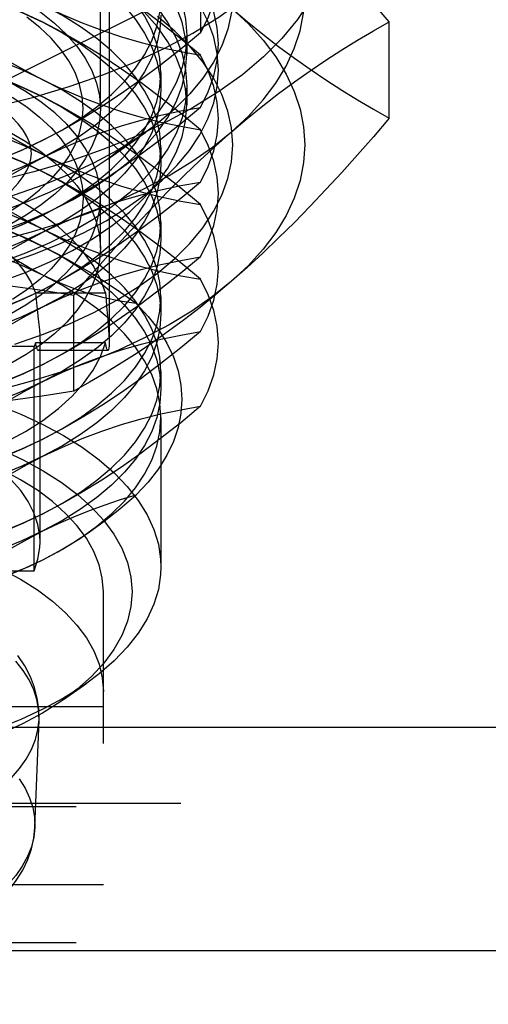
# Model space of a CAD drawing. Header units: inches. Extents: x 0 to 82.5, y 0 to 53.4.
# Tile 31 of 128: x 25.038 to 25.359, y 25.954 to 26.628. Entities that reach past the tile are written whole.
import ezdxf

# ---------------------------------------------------------------- set-up
doc = ezdxf.new("R2010")
doc.units = ezdxf.units.IN
doc.header["$LTSCALE"] = 4.538835
doc.header["$MEASUREMENT"] = 0
doc.linetypes.add('HIDDEN', pattern=[0.2, 0.1, -0.1])
doc.layers.add('DOOR_ASSEMBLY', color=7, linetype='CONTINUOUS')

msp = doc.modelspace()

# ---------------------------------------------------------------- linework, layer by layer
at = {"layer": 'DOOR_ASSEMBLY', "color": 8, "linetype": 'HIDDEN'}
for p, q in [((25.09935, 26.78917), (25.09935, 26.40753)), ((25.09345, 26.56755), (25.09345, 26.68347)), ((24.94625, 26.54577), (25.16189, 26.65359)), ((25.16189, 26.65359), (25.16189, 26.61949)), ((25.29107, 26.5611), (25.29107, 26.62691)), ((25.1525, 26.61787), (25.1525, 26.60483)), ((25.13478, 26.59219), (25.13478, 26.58042)), ((25.05407, 26.57557), (25.04069, 26.58192)), ((25.1525, 26.58318), (25.1525, 26.57014)), ((25.09868, 26.5332), (25.12439, 26.55139)), ((25.13478, 26.54105), (25.13478, 26.52927)), ((25.09345, 26.47208), (25.09345, 26.50618)), ((25.13478, 26.4899), (25.13478, 26.47813)), ((25.04907, 26.4414), (25.09692, 26.4414)), ((25.07513, 26.3741), (25.07513, 26.43991)), ((25.13478, 26.43876), (25.13478, 26.42699)), ((25.09692, 26.4073), (25.04907, 26.4073)), ((25.05211, 26.27092), (25.05211, 26.40753)), ((25.04805, 26.40466), (25.01167, 26.40466)), ((25.04805, 26.25123), (25.04805, 26.40466)), ((25.09853, 26.40203), (25.05108, 26.40203)), ((25.13478, 26.38762), (25.13478, 26.37584)), ((25.13478, 26.35616), (25.13478, 26.25387)), ((25.08421, 26.2766), (25.08783, 26.27916)), ((25.01167, 26.25123), (25.04805, 26.25123)), ((25.09541, 25.22505), (25.09541, 26.23682)), ((25.06814, 26.16295), (25.08421, 26.17432)), ((25.09541, 26.15808), (24.62297, 26.15808)), ((25.04856, 26.07545), (25.05139, 26.14917)), ((21.97119, 26.09215), (37.68719, 26.09215)), ((24.62297, 26.08989), (25.09541, 26.08989)), ((25.09541, 26.03611), (24.62297, 26.03611)), ((24.62297, 25.99674), (25.09541, 25.99674))]:
    msp.add_line(p, q, dxfattribs=at)
at = {"layer": 'DOOR_ASSEMBLY', "color": 3, "linetype": 'Continuous'}
for p, q in [((21.97119, 26.14411), (37.68719, 26.14411)), ((21.92419, 25.99112), (37.73419, 25.99112))]:
    msp.add_line(p, q, dxfattribs=at)
at = {"layer": 'DOOR_ASSEMBLY', "color": 8, "linetype": 'HIDDEN'}
for points in [[(24.85919, 26.76453), (24.88111, 26.76412), (24.90291, 26.76289), (24.92446, 26.76085), (24.94565, 26.75801), (24.96635, 26.75439), (24.98646, 26.75001), (25.00585, 26.74488), (25.02442, 26.73905), (25.04207, 26.73253), (25.05869, 26.72538), (25.0742, 26.71762), (25.08851, 26.70931), (25.10154, 26.70049), (25.11321, 26.6912), (25.12345, 26.68151), (25.13223, 26.67145), (25.13947, 26.6611), (25.14515, 26.65051), (25.14923, 26.63973), (25.15168, 26.62883), (25.1525, 26.61787)], [(25.1525, 26.60483), (25.15168, 26.61579), (25.14923, 26.62669), (25.14515, 26.63747), (25.13947, 26.64806), (25.13223, 26.65841), (25.12345, 26.66847), (25.11321, 26.67816), (25.10154, 26.68745), (25.08851, 26.69627), (25.0742, 26.70458), (25.05869, 26.71234), (25.04207, 26.71949), (25.02442, 26.72601), (25.00585, 26.73184), (24.98646, 26.73697), (24.96635, 26.74135), (24.94565, 26.74497), (24.92446, 26.74781), (24.90291, 26.74985), (24.88111, 26.75108), (24.85919, 26.75149)], [(25.29107, 26.62691), (25.2802, 26.63963), (25.26935, 26.65202), (25.25854, 26.66409), (25.24774, 26.67583), (25.23695, 26.68723), (25.22615, 26.69829), (25.21535, 26.70898), (25.20457, 26.71929), (25.19382, 26.72918), (25.1831, 26.73866)], [(25.1831, 26.55165), (25.19466, 26.56246), (25.20474, 26.57359), (25.21336, 26.58504), (25.22047, 26.59675), (25.22602, 26.60867), (25.23001, 26.62074), (25.23241, 26.63292), (25.23321, 26.64515), (25.23241, 26.65738), (25.23001, 26.66956), (25.22602, 26.68164), (25.22047, 26.69355), (25.21336, 26.70526), (25.20474, 26.71672), (25.19466, 26.72784), (25.1831, 26.73866)], [(24.85919, 26.72983), (24.88111, 26.72942), (24.90291, 26.7282), (24.92446, 26.72616), (24.94565, 26.72332), (24.96635, 26.7197), (24.98646, 26.71531), (25.00585, 26.71019), (25.02442, 26.70435), (25.04207, 26.69784), (25.05869, 26.69069), (25.0742, 26.68293), (25.08851, 26.67462), (25.10154, 26.66579), (25.11321, 26.65651), (25.12345, 26.64681), (25.13223, 26.63676), (25.13947, 26.62641), (25.14515, 26.61581), (25.14923, 26.60504), (25.15168, 26.59414), (25.1525, 26.58318)], [(25.13478, 26.59219), (25.13408, 26.60202), (25.13198, 26.6118), (25.12849, 26.62148), (25.12362, 26.63101), (25.11741, 26.64034), (25.10988, 26.64943), (25.10107, 26.65823), (25.09104, 26.66669), (25.07982, 26.67477), (25.06747, 26.68243), (25.05407, 26.68963)], [(24.85919, 26.68468), (24.87676, 26.68434), (24.89414, 26.68337), (24.91137, 26.68173), (24.92831, 26.67946), (24.94485, 26.67656), (24.9609, 26.67306), (24.97635, 26.66898), (24.99114, 26.66433), (25.00524, 26.65912), (25.01854, 26.6534), (25.03093, 26.6472), (25.04237, 26.64056), (25.05276, 26.63351), (25.06208, 26.6261), (25.07025, 26.61837), (25.07724, 26.61035), (25.08302, 26.60209), (25.08756, 26.59365), (25.09081, 26.58505), (25.09278, 26.57635), (25.09344, 26.56755)], [(25.13478, 26.62614), (25.12127, 26.63628), (25.10778, 26.64585), (25.09433, 26.6548), (25.0809, 26.66313), (25.06748, 26.67081), (25.05407, 26.67785)], [(25.05407, 26.67785), (25.06747, 26.67065), (25.07982, 26.66299), (25.09104, 26.65491), (25.10107, 26.64645), (25.10988, 26.63766), (25.11741, 26.62857), (25.12362, 26.61924), (25.12849, 26.60971), (25.13198, 26.60003), (25.13408, 26.59025), (25.13478, 26.58042)], [(24.87885, 26.66672), (24.89841, 26.66567), (24.91777, 26.66392), (24.93684, 26.66149), (24.9555, 26.65838), (24.97368, 26.65462), (24.99127, 26.65021), (25.00819, 26.64519), (25.02435, 26.63958), (25.03967, 26.63341), (25.05407, 26.62671)], [(25.17415, 26.66302), (25.17338, 26.652), (25.17107, 26.64104), (25.16723, 26.63018), (25.16189, 26.61949)], [(24.94625, 26.66093), (24.95983, 26.64971), (24.97338, 26.63902), (24.98692, 26.62886), (25.00043, 26.61928), (25.01388, 26.61033), (25.0273, 26.60202), (25.04069, 26.59436), (25.05407, 26.58734)], [(25.05407, 26.62671), (25.04069, 26.63306), (25.0273, 26.6388), (25.01388, 26.6439), (25.00043, 26.6484), (24.98692, 26.65233), (24.97338, 26.65571), (24.95983, 26.65858), (24.94625, 26.66093)], [(25.1525, 26.57014), (25.15168, 26.5811), (25.14923, 26.592), (25.14515, 26.60277), (25.13947, 26.61337), (25.13223, 26.62372), (25.12345, 26.63377), (25.11321, 26.64347), (25.10154, 26.65275), (25.09868, 26.65481)], [(25.05407, 26.5459), (25.06747, 26.5531), (25.07982, 26.56075), (25.09104, 26.56883), (25.10107, 26.57729), (25.10988, 26.58609), (25.11741, 26.59518), (25.12362, 26.60451), (25.12849, 26.61404), (25.13198, 26.62372), (25.13408, 26.6335), (25.13478, 26.64333)], [(25.16189, 26.56835), (25.16723, 26.57904), (25.17107, 26.5899), (25.17338, 26.60086), (25.17415, 26.61187), (25.17338, 26.62289), (25.17107, 26.63385), (25.16723, 26.64471)], [(25.02947, 26.46153), (25.04794, 26.46794), (25.06545, 26.47499), (25.0819, 26.48265), (25.09723, 26.49088), (25.11133, 26.49963), (25.12416, 26.50887), (25.13563, 26.51854), (25.14569, 26.52859), (25.1543, 26.53897), (25.1614, 26.54964), (25.16696, 26.56053), (25.17095, 26.5716), (25.17335, 26.58277), (25.17415, 26.59401), (25.17335, 26.60524), (25.17095, 26.61642), (25.16696, 26.62748), (25.1614, 26.63838)], [(25.13478, 26.54105), (25.13408, 26.55088), (25.13198, 26.56066), (25.12849, 26.57034), (25.12362, 26.57987), (25.11741, 26.5892), (25.10988, 26.59829), (25.10107, 26.60708), (25.09104, 26.61554), (25.07982, 26.62362), (25.06747, 26.63128), (25.05407, 26.63848)], [(25.05407, 26.63848), (25.06748, 26.63211), (25.0809, 26.62637), (25.09433, 26.62127), (25.10778, 26.61677), (25.12127, 26.61285), (25.13478, 26.60948), (25.14832, 26.60661), (25.16189, 26.60426)], [(25.1831, 26.63637), (25.19382, 26.62728), (25.20457, 26.61855), (25.21535, 26.61018), (25.22616, 26.60217), (25.23695, 26.59453), (25.24775, 26.58723), (25.25854, 26.58027), (25.26935, 26.57361), (25.2802, 26.56722), (25.29107, 26.5611)], [(25.1831, 26.63637), (25.19466, 26.62555), (25.20474, 26.61443), (25.21336, 26.60298), (25.22047, 26.59127), (25.22602, 26.57935), (25.23001, 26.56727), (25.23241, 26.5551), (25.23321, 26.54286), (25.23241, 26.53063), (25.23001, 26.51846), (25.22602, 26.50638), (25.22047, 26.49446), (25.21336, 26.48275), (25.20474, 26.4713), (25.19466, 26.46018), (25.1831, 26.44936)], [(25.03312, 26.49821), (25.04299, 26.50491), (25.05184, 26.51194), (25.0596, 26.51929), (25.06624, 26.5269), (25.07173, 26.53474), (25.07604, 26.54276), (25.07913, 26.55093), (25.08101, 26.55919), (25.08163, 26.56749), (25.08102, 26.5758), (25.07917, 26.58406), (25.07609, 26.59223), (25.0718, 26.60026), (25.06632, 26.6081), (25.05969, 26.61572), (25.05194, 26.62307), (25.04311, 26.63011)], [(25.03477, 26.40623), (25.05381, 26.41285), (25.07188, 26.42012), (25.08885, 26.42802), (25.10465, 26.43651), (25.1192, 26.44553), (25.13241, 26.45505), (25.14423, 26.46501), (25.15461, 26.47536), (25.16348, 26.48606), (25.17081, 26.49706), (25.17655, 26.5083), (25.18068, 26.51971), (25.18316, 26.53124), (25.184, 26.54284), (25.18317, 26.55442), (25.1807, 26.56595), (25.17658, 26.57736), (25.17086, 26.58859), (25.16354, 26.59958), (25.15469, 26.61028), (25.14433, 26.62064), (25.13253, 26.63059)], [(25.13478, 26.63156), (25.13408, 26.62173), (25.13198, 26.61195), (25.12849, 26.60227), (25.12362, 26.59274), (25.11741, 26.5834), (25.10988, 26.57432), (25.10107, 26.56552), (25.09104, 26.55706), (25.07982, 26.54898), (25.06747, 26.54132), (25.05407, 26.53412)], [(25.18317, 26.63359), (25.1807, 26.62206), (25.17658, 26.61066), (25.17086, 26.59943), (25.16354, 26.58843), (25.15469, 26.57773), (25.14433, 26.56738), (25.13253, 26.55742), (25.1244, 26.55139)], [(25.05407, 26.58734), (25.03967, 26.59404), (25.02435, 26.60021), (25.00819, 26.60582), (24.99127, 26.61084), (24.97368, 26.61525), (24.9555, 26.61901), (24.93684, 26.62212), (24.91777, 26.62455), (24.89841, 26.6263), (24.87885, 26.62735), (24.85919, 26.6277), (24.83953, 26.62735), (24.81997, 26.6263), (24.80061, 26.62455), (24.78155, 26.62212), (24.76288, 26.61901), (24.74471, 26.61525), (24.72712, 26.61084), (24.7102, 26.60582), (24.69404, 26.60021), (24.67872, 26.59404), (24.66432, 26.58734)], [(25.0425, 26.5791), (25.0311, 26.58574), (25.01874, 26.59194), (25.00547, 26.59766), (24.99139, 26.60287), (24.9766, 26.60753), (24.96114, 26.61163), (24.94506, 26.61515), (24.92848, 26.61806), (24.91149, 26.62035), (24.89421, 26.62199), (24.8768, 26.62297), (24.85919, 26.6233)], [(25.09433, 26.60366), (25.0809, 26.61198), (25.06748, 26.61966), (25.05407, 26.62671)], [(25.05407, 26.62671), (25.06747, 26.61951), (25.07982, 26.61185), (25.09104, 26.60377), (25.10107, 26.59531), (25.10988, 26.58651), (25.11741, 26.57743), (25.12362, 26.56809), (25.12849, 26.55856), (25.13198, 26.54888), (25.13408, 26.5391), (25.13478, 26.52927)], [(25.16189, 26.60426), (25.14832, 26.61547), (25.13478, 26.62614)], [(25.1831, 26.55165), (25.19382, 26.56074), (25.20457, 26.56946), (25.21535, 26.57784), (25.22616, 26.58585), (25.23695, 26.59349), (25.24775, 26.60079), (25.25854, 26.60775), (25.26935, 26.61441), (25.2802, 26.6208), (25.29107, 26.62691)], [(24.87885, 26.61557), (24.89841, 26.61452), (24.91777, 26.61278), (24.93684, 26.61034), (24.9555, 26.60724), (24.97368, 26.60347), (24.99127, 26.59907), (25.00819, 26.59405), (25.02435, 26.58844), (25.03967, 26.58227), (25.05407, 26.57557)], [(25.16189, 26.61949), (25.14832, 26.60828), (25.13478, 26.59761), (25.12127, 26.58747), (25.10778, 26.5779), (25.09433, 26.56895), (25.0809, 26.56062), (25.06748, 26.55294), (25.05407, 26.5459)], [(25.1525, 26.61787), (25.15168, 26.60692), (25.14923, 26.59602), (25.14515, 26.58524), (25.13947, 26.57465), (25.13223, 26.5643), (25.12345, 26.55424), (25.11321, 26.54455), (25.10154, 26.53526), (25.09868, 26.5332)], [(25.0462, 26.53686), (25.04588, 26.5405), (25.04485, 26.54436), (25.04308, 26.54844), (25.0405, 26.55273), (25.03712, 26.55718), (25.03291, 26.56174), (25.02781, 26.5664), (25.02182, 26.5711), (25.01491, 26.5758), (25.00708, 26.58043), (24.99836, 26.58494), (24.98877, 26.58926), (24.97835, 26.59335), (24.96717, 26.59715), (24.95529, 26.60062), (24.94278, 26.6037), (24.92972, 26.60637), (24.91619, 26.6086), (24.90228, 26.61036), (24.88808, 26.61163), (24.87369, 26.61239), (24.85919, 26.61265)], [(24.94625, 26.60979), (24.95983, 26.59856), (24.97338, 26.58788), (24.98692, 26.57772), (25.00043, 26.56814), (25.01388, 26.55919), (25.0273, 26.55088), (25.04069, 26.54321), (25.05407, 26.5362)], [(25.04069, 26.58192), (25.0273, 26.58765), (25.01388, 26.59276), (25.00043, 26.59726), (24.98692, 26.60119), (24.97338, 26.60456), (24.95983, 26.60744), (24.94625, 26.60979)], [(24.85919, 26.45818), (24.88111, 26.45859), (24.90291, 26.45982), (24.92446, 26.46186), (24.94565, 26.4647), (24.96635, 26.46832), (24.98646, 26.4727), (25.00585, 26.47783), (25.02442, 26.48366), (25.04207, 26.49018), (25.05869, 26.49733), (25.0742, 26.50509), (25.08851, 26.5134), (25.10154, 26.52222), (25.11321, 26.53151), (25.12345, 26.5412), (25.13223, 26.55126), (25.13947, 26.56161), (25.14515, 26.5722), (25.14923, 26.58298), (25.15168, 26.59388), (25.1525, 26.60483)], [(25.16189, 26.55311), (25.14832, 26.56433), (25.13478, 26.575), (25.12127, 26.58514), (25.10778, 26.59471), (25.09433, 26.60366)], [(25.16189, 26.5172), (25.16723, 26.5279), (25.17107, 26.53875), (25.17338, 26.54971), (25.17415, 26.56073), (25.17338, 26.57175), (25.17107, 26.58271), (25.16723, 26.59356), (25.16189, 26.60426)], [(24.85919, 26.58921), (24.87676, 26.58888), (24.89414, 26.5879), (24.91137, 26.58626), (24.92831, 26.58399), (24.94485, 26.5811), (24.9609, 26.57759), (24.97635, 26.57351), (24.99114, 26.56886), (25.00524, 26.56366), (25.01854, 26.55794), (25.03093, 26.55174), (25.04237, 26.54509), (25.05276, 26.53804), (25.06208, 26.53063), (25.07025, 26.5229), (25.07724, 26.51488), (25.08302, 26.50663), (25.08756, 26.49818), (25.09081, 26.48958), (25.09278, 26.48088), (25.09344, 26.47208)], [(25.05407, 26.49475), (25.06747, 26.50195), (25.07982, 26.50961), (25.09104, 26.51769), (25.10107, 26.52615), (25.10988, 26.53495), (25.11741, 26.54403), (25.12362, 26.55337), (25.12849, 26.5629), (25.13198, 26.57258), (25.13408, 26.58236), (25.13478, 26.59219)], [(25.1525, 26.58318), (25.15168, 26.57222), (25.14923, 26.56132), (25.14515, 26.55055), (25.13947, 26.53995), (25.13223, 26.5296), (25.12345, 26.51955), (25.11321, 26.50985), (25.10154, 26.50057), (25.08851, 26.49174), (25.0742, 26.48343), (25.05869, 26.47568), (25.04207, 26.46852), (25.02442, 26.46201), (25.00585, 26.45618), (24.98646, 26.45105), (24.96635, 26.44667), (24.94565, 26.44304), (24.92446, 26.4402), (24.90291, 26.43817), (24.88111, 26.43694), (24.85919, 26.43653)], [(25.13478, 26.4899), (25.13408, 26.49973), (25.13198, 26.50951), (25.12849, 26.51919), (25.12362, 26.52872), (25.11741, 26.53806), (25.10988, 26.54714), (25.10107, 26.55594), (25.09104, 26.5644), (25.07982, 26.57248), (25.06747, 26.58014), (25.05407, 26.58734)], [(25.05407, 26.58734), (25.06748, 26.58097), (25.0809, 26.57523), (25.09433, 26.57013), (25.10778, 26.56563), (25.12127, 26.56171), (25.13478, 26.55834), (25.14832, 26.55547), (25.16189, 26.55311)], [(25.05407, 26.5362), (25.03967, 26.5429), (25.02435, 26.54907), (25.00819, 26.55468), (24.99127, 26.5597), (24.97368, 26.5641), (24.9555, 26.56787), (24.93684, 26.57097), (24.91777, 26.57341), (24.89841, 26.57515), (24.87885, 26.5762), (24.85919, 26.57655), (24.83953, 26.5762), (24.81997, 26.57515), (24.80061, 26.57341), (24.78155, 26.57097), (24.76288, 26.56787), (24.74471, 26.5641), (24.72712, 26.5597), (24.7102, 26.55468), (24.69404, 26.54907), (24.67872, 26.5429), (24.66432, 26.5362)], [(25.03312, 26.57551), (25.04299, 26.56882), (25.05184, 26.56179), (25.0596, 26.55444), (25.06624, 26.54683), (25.07173, 26.53899), (25.07604, 26.53097), (25.07913, 26.5228), (25.08101, 26.51454), (25.08163, 26.50623), (25.08102, 26.49793), (25.07917, 26.48966), (25.07609, 26.4815), (25.0718, 26.47347), (25.06632, 26.46562), (25.05969, 26.45801), (25.05194, 26.45066), (25.04311, 26.44362), (25.03326, 26.43693)], [(25.09344, 26.50618), (25.0928, 26.51487), (25.09085, 26.52357), (25.08761, 26.53217), (25.08308, 26.54062), (25.07732, 26.54888), (25.07033, 26.5569), (25.06217, 26.56464), (25.05288, 26.57206), (25.0425, 26.5791)], [(25.13478, 26.58042), (25.13408, 26.57059), (25.13198, 26.56081), (25.12849, 26.55113), (25.12362, 26.54159), (25.11741, 26.53226), (25.10988, 26.52317), (25.10107, 26.51438), (25.09104, 26.50592), (25.07982, 26.49784), (25.06747, 26.49018), (25.05407, 26.48298)], [(25.16189, 26.50197), (25.14832, 26.51318), (25.13478, 26.52385), (25.12127, 26.534), (25.10778, 26.54356), (25.09433, 26.55251), (25.0809, 26.56084), (25.06748, 26.56852), (25.05407, 26.57557)], [(25.05407, 26.57557), (25.06747, 26.56837), (25.07982, 26.56071), (25.09104, 26.55263), (25.10107, 26.54417), (25.10988, 26.53537), (25.11741, 26.52628), (25.12362, 26.51695), (25.12849, 26.50742), (25.13198, 26.49774), (25.13408, 26.48796), (25.13478, 26.47813)], [(24.85919, 26.42349), (24.88111, 26.4239), (24.90291, 26.42513), (24.92446, 26.42716), (24.94565, 26.43), (24.96635, 26.43363), (24.98646, 26.43801), (25.00585, 26.44314), (25.02442, 26.44897), (25.04207, 26.45548), (25.05869, 26.46264), (25.0742, 26.47039), (25.08851, 26.4787), (25.10154, 26.48753), (25.11321, 26.49681), (25.12345, 26.50651), (25.13223, 26.51656), (25.13947, 26.52691), (25.14515, 26.53751), (25.14923, 26.54828), (25.15168, 26.55918), (25.1525, 26.57014)], [(25.09344, 26.56755), (25.0928, 26.55886), (25.09085, 26.55016), (25.08761, 26.54156), (25.08308, 26.53311), (25.07732, 26.52484), (25.07033, 26.51682), (25.06217, 26.50908), (25.05288, 26.50167), (25.0425, 26.49463), (25.0311, 26.48799), (25.01874, 26.48179), (25.00547, 26.47607), (24.99139, 26.47086), (24.9766, 26.4662), (24.96114, 26.4621), (24.94506, 26.45858), (24.92848, 26.45566), (24.91149, 26.45338), (24.89421, 26.45174), (24.8768, 26.45076), (24.85919, 26.45042)], [(25.16189, 26.56835), (25.14832, 26.55714), (25.13478, 26.54647), (25.12127, 26.53632), (25.10778, 26.52676), (25.09433, 26.51781), (25.0809, 26.50948), (25.06748, 26.5018), (25.05407, 26.49475)], [(25.05407, 26.53412), (25.06748, 26.54049), (25.0809, 26.54624), (25.09433, 26.55134), (25.10778, 26.55583), (25.12127, 26.55975), (25.13478, 26.56313), (25.14832, 26.566), (25.16189, 26.56835)], [(24.87885, 26.56443), (24.89841, 26.56338), (24.91777, 26.56163), (24.93684, 26.5592), (24.9555, 26.55609), (24.97368, 26.55233), (24.99127, 26.54793), (25.00819, 26.54291), (25.02435, 26.5373), (25.03967, 26.53112), (25.05407, 26.52442)], [(25.29107, 26.5611), (25.2802, 26.54839), (25.26935, 26.53599), (25.25854, 26.52392), (25.24774, 26.51219), (25.23695, 26.50078), (25.22615, 26.48973), (25.21535, 26.47904), (25.20457, 26.46873), (25.19382, 26.45884), (25.1831, 26.44936)], [(24.94625, 26.55865), (24.95983, 26.54742), (24.97338, 26.53674), (24.98692, 26.52658), (25.00043, 26.517), (25.01388, 26.50805), (25.0273, 26.49973), (25.04069, 26.49207), (25.05407, 26.48505)], [(24.85919, 26.45814), (24.88371, 26.45855), (24.90801, 26.45974), (24.93216, 26.46174), (24.956, 26.46452), (24.97942, 26.46807), (25.00232, 26.47238), (25.02462, 26.47743), (25.0462, 26.4832), (25.06698, 26.48966), (25.08688, 26.49679), (25.1058, 26.50455), (25.12366, 26.51292), (25.14039, 26.52185), (25.15592, 26.53131), (25.17015, 26.54123), (25.1831, 26.55165)], [(25.1244, 26.55139), (25.11933, 26.54791), (25.10482, 26.53889), (25.08906, 26.53042), (25.07213, 26.52252), (25.0541, 26.51524), (25.03508, 26.50862), (25.01519, 26.50271), (24.99449, 26.49751), (24.97303, 26.49305), (24.95097, 26.48937), (24.92843, 26.48648), (24.90553, 26.48441), (24.88247, 26.48317), (24.85919, 26.48275)], [(25.05407, 26.52442), (25.04069, 26.53078), (25.0273, 26.53651), (25.01388, 26.54161), (25.00043, 26.54612), (24.98692, 26.55004), (24.97338, 26.55342)], [(25.07513, 26.43991), (25.086, 26.45262), (25.09685, 26.46502), (25.10766, 26.47708), (25.11846, 26.48882), (25.12926, 26.50022), (25.14005, 26.51128), (25.15085, 26.52197), (25.16163, 26.53228), (25.17238, 26.54217), (25.1831, 26.55165)], [(25.16189, 26.46606), (25.16723, 26.47676), (25.17107, 26.48761), (25.17338, 26.49857), (25.17415, 26.50959), (25.17338, 26.5206), (25.17107, 26.53157), (25.16723, 26.54242), (25.16189, 26.55311)], [(24.87885, 26.50589), (24.89841, 26.50694), (24.91777, 26.50869), (24.93684, 26.51112), (24.9555, 26.51423), (24.97368, 26.51799), (24.99127, 26.52239), (25.00819, 26.52741), (25.02435, 26.53302), (25.03967, 26.53919), (25.05407, 26.5459)], [(25.05407, 26.5459), (25.04069, 26.53954), (25.0273, 26.53381), (25.01388, 26.52871), (25.00043, 26.5242), (24.98692, 26.52028), (24.97338, 26.5169), (24.95983, 26.51403), (24.94625, 26.51167)], [(25.05407, 26.44361), (25.06747, 26.45081), (25.07982, 26.45847), (25.09104, 26.46655), (25.10107, 26.47501), (25.10988, 26.4838), (25.11741, 26.49289), (25.12362, 26.50222), (25.12849, 26.51176), (25.13198, 26.52144), (25.13408, 26.53122), (25.13478, 26.54105)], [(25.05407, 26.53412), (25.03967, 26.52742), (25.02435, 26.52125), (25.00819, 26.51564), (24.99127, 26.51062), (24.97368, 26.50622), (24.9555, 26.50245), (24.93684, 26.49935), (24.91777, 26.49691), (24.89841, 26.49517), (24.87885, 26.49411), (24.85919, 26.49376), (24.83953, 26.49411), (24.81997, 26.49517), (24.80061, 26.49691), (24.78155, 26.49935), (24.76288, 26.50245), (24.74471, 26.50622), (24.72712, 26.51062), (24.7102, 26.51564), (24.69404, 26.52125), (24.67872, 26.52742), (24.66432, 26.53412)], [(24.85919, 26.46108), (24.87365, 26.46133), (24.888, 26.4621), (24.90217, 26.46336), (24.91606, 26.46511), (24.92958, 26.46733), (24.94263, 26.46999), (24.95515, 26.47307), (24.96704, 26.47653), (24.97824, 26.48033), (24.98868, 26.48443), (24.99829, 26.48876), (25.00705, 26.49328), (25.01489, 26.49792), (25.02183, 26.50264), (25.02783, 26.50734), (25.03293, 26.51201), (25.03714, 26.51658), (25.04052, 26.52102), (25.04308, 26.52531), (25.04486, 26.52938), (25.04588, 26.53323), (25.0462, 26.53686)], [(25.09692, 26.4414), (25.09339, 26.45093), (25.08838, 26.46022), (25.08188, 26.46931), (25.07394, 26.47811), (25.06462, 26.48655), (25.05398, 26.49459), (25.04208, 26.50217), (25.02901, 26.50926), (25.01484, 26.51579), (24.99967, 26.52174), (24.98359, 26.52706), (24.9667, 26.53172), (24.94912, 26.53569), (24.93094, 26.53894)], [(24.94625, 26.46053), (24.95983, 26.47175), (24.97338, 26.48244), (24.98692, 26.4926), (25.00043, 26.50218), (25.01388, 26.51113), (25.0273, 26.51944), (25.04069, 26.52711), (25.05407, 26.53412)], [(25.13478, 26.43876), (25.13408, 26.44859), (25.13198, 26.45837), (25.12849, 26.46805), (25.12362, 26.47758), (25.11741, 26.48691), (25.10988, 26.496), (25.10107, 26.5048), (25.09104, 26.51326), (25.07982, 26.52134), (25.06747, 26.529), (25.05407, 26.5362)], [(25.05407, 26.5362), (25.06748, 26.52983), (25.0809, 26.52408), (25.09433, 26.51898), (25.10778, 26.51449), (25.12127, 26.51057), (25.13478, 26.50719), (25.14832, 26.50432), (25.16189, 26.50197)], [(25.09868, 26.5332), (25.08851, 26.52644), (25.0742, 26.51813), (25.05869, 26.51037), (25.04207, 26.50322), (25.02442, 26.4967), (25.00585, 26.49087), (24.98646, 26.48574), (24.96635, 26.48136), (24.94565, 26.47774), (24.92446, 26.4749), (24.90291, 26.47286), (24.88111, 26.47163), (24.85919, 26.47122)], [(25.13478, 26.52927), (25.13408, 26.51944), (25.13198, 26.50966), (25.12849, 26.49998), (25.12362, 26.49045), (25.11741, 26.48112), (25.10988, 26.47203), (25.10107, 26.46323), (25.09104, 26.45477), (25.07982, 26.4467), (25.06747, 26.43904), (25.05407, 26.43184)], [(25.05407, 26.48505), (25.03967, 26.49175), (25.02435, 26.49793), (25.00819, 26.50354), (24.99127, 26.50856), (24.97368, 26.51296), (24.9555, 26.51672), (24.93684, 26.51983), (24.91777, 26.52226), (24.89841, 26.52401), (24.87885, 26.52506), (24.85919, 26.52541), (24.83953, 26.52506), (24.81997, 26.52401), (24.80061, 26.52226), (24.78155, 26.51983), (24.76288, 26.51672), (24.74471, 26.51296), (24.72712, 26.50856), (24.7102, 26.50354), (24.69404, 26.49793), (24.67872, 26.49175), (24.66432, 26.48505)], [(25.05407, 26.52442), (25.06747, 26.51722), (25.07982, 26.50956), (25.09104, 26.50148), (25.10107, 26.49302), (25.10988, 26.48423), (25.11741, 26.47514), (25.12362, 26.46581), (25.12849, 26.45628), (25.13198, 26.4466), (25.13408, 26.43682), (25.13478, 26.42699)], [(25.16189, 26.45083), (25.14832, 26.46204), (25.13478, 26.47271), (25.12127, 26.48285), (25.10778, 26.49242), (25.09433, 26.50137), (25.0809, 26.5097), (25.06748, 26.51738), (25.05407, 26.52442)], [(24.66432, 26.47328), (24.67872, 26.47998), (24.69404, 26.48615), (24.7102, 26.49176), (24.72712, 26.49678), (24.74471, 26.50119), (24.76288, 26.50495), (24.78155, 26.50806), (24.80061, 26.51049), (24.81997, 26.51224), (24.83953, 26.51329), (24.85919, 26.51364), (24.87885, 26.51329), (24.89841, 26.51224), (24.91777, 26.51049), (24.93684, 26.50806), (24.9555, 26.50495), (24.97368, 26.50119), (24.99127, 26.49678), (25.00819, 26.49176), (25.02435, 26.48615), (25.03967, 26.47998), (25.05407, 26.47328)], [(24.89329, 26.51929), (24.90766, 26.51771), (24.92167, 26.51561), (24.93534, 26.51297), (24.94857, 26.50983), (24.96129, 26.50619), (24.97341, 26.50208), (24.98487, 26.49753), (24.9956, 26.49255), (25.00555, 26.48718), (25.01466, 26.48146), (25.02288, 26.47539), (25.03015, 26.46904), (25.03644, 26.46242), (25.04171, 26.45558), (25.04592, 26.44858), (25.04907, 26.4414)], [(25.16189, 26.5172), (25.14832, 26.50599), (25.13478, 26.49532), (25.12127, 26.48518), (25.10778, 26.47561), (25.09433, 26.46666), (25.0809, 26.45834), (25.06748, 26.45065), (25.05407, 26.44361)], [(25.05407, 26.48298), (25.06748, 26.48935), (25.0809, 26.49509), (25.09433, 26.50019), (25.10778, 26.50469), (25.12127, 26.50861), (25.13478, 26.51198), (25.14832, 26.51485), (25.16189, 26.5172)], [(24.85919, 26.38905), (24.87676, 26.38938), (24.89414, 26.39036), (24.91137, 26.392), (24.92831, 26.39427), (24.94485, 26.39717), (24.9609, 26.40067), (24.97635, 26.40475), (24.99114, 26.4094), (25.00524, 26.4146), (25.01854, 26.42032), (25.03093, 26.42653), (25.04237, 26.43317), (25.05276, 26.44022), (25.06208, 26.44763), (25.07025, 26.45536), (25.07724, 26.46338), (25.08302, 26.47163), (25.08756, 26.48008), (25.09081, 26.48868), (25.09278, 26.49738), (25.09344, 26.50618)], [(25.16189, 26.41492), (25.16723, 26.42561), (25.17107, 26.43647), (25.17338, 26.44743), (25.17415, 26.45844), (25.17338, 26.46946), (25.17107, 26.48042), (25.16723, 26.49128), (25.16189, 26.50197)], [(25.05407, 26.45359), (25.03967, 26.4603), (25.02435, 26.46647), (25.00819, 26.47208), (24.99127, 26.4771), (24.97368, 26.4815), (24.9555, 26.48527), (24.93684, 26.48837), (24.91777, 26.4908), (24.89841, 26.49255), (24.87885, 26.4936), (24.85919, 26.49395), (24.83953, 26.4936), (24.81997, 26.49255), (24.80061, 26.4908), (24.78155, 26.48837), (24.76288, 26.48527), (24.74471, 26.4815), (24.72712, 26.4771), (24.7102, 26.47208), (24.69404, 26.46647), (24.67872, 26.4603), (24.66432, 26.45359)], [(24.87885, 26.45474), (24.89841, 26.4558), (24.91777, 26.45754), (24.93684, 26.45998), (24.9555, 26.46308), (24.97368, 26.46685), (24.99127, 26.47125), (25.00819, 26.47627), (25.02435, 26.48188), (25.03967, 26.48805), (25.05407, 26.49475)], [(25.05407, 26.49475), (25.04069, 26.4884), (25.0273, 26.48266), (25.01388, 26.47756), (25.00043, 26.47306), (24.98692, 26.46913), (24.97338, 26.46575), (24.95983, 26.46288), (24.94625, 26.46053)], [(25.05407, 26.45359), (25.04392, 26.45897), (25.03357, 26.46516), (25.02298, 26.47216), (25.01221, 26.47997), (25.0013, 26.48858), (24.99023, 26.49799)], [(25.05407, 26.47328), (25.04346, 26.47838), (25.03283, 26.48308), (25.02216, 26.48739), (25.0115, 26.49131), (25.00086, 26.49485), (24.99023, 26.49799)], [(25.05407, 26.39247), (25.06747, 26.39967), (25.07982, 26.40733), (25.09104, 26.4154), (25.10107, 26.42386), (25.10988, 26.43266), (25.11741, 26.44175), (25.12362, 26.45108), (25.12849, 26.46061), (25.13198, 26.47029), (25.13408, 26.48007), (25.13478, 26.4899)], [(25.05407, 26.48298), (25.03967, 26.47628), (25.02435, 26.47011), (25.00819, 26.4645), (24.99127, 26.45948), (24.97368, 26.45507), (24.9555, 26.45131), (24.93684, 26.4482), (24.91777, 26.44577), (24.89841, 26.44402), (24.87885, 26.44297), (24.85919, 26.44262), (24.83953, 26.44297), (24.81997, 26.44402), (24.80061, 26.44577), (24.78155, 26.4482), (24.76288, 26.45131), (24.74471, 26.45507), (24.72712, 26.45948), (24.7102, 26.4645), (24.69404, 26.47011), (24.67872, 26.47628), (24.66432, 26.48298)], [(24.94625, 26.40939), (24.95983, 26.42061), (24.97338, 26.43129), (24.98692, 26.44146), (25.00043, 26.45104), (25.01388, 26.45998), (25.0273, 26.4683), (25.04069, 26.47596), (25.05407, 26.48298)], [(25.13478, 26.38762), (25.13408, 26.39745), (25.13198, 26.40723), (25.12849, 26.41691), (25.12362, 26.42644), (25.11741, 26.43577), (25.10988, 26.44486), (25.10107, 26.45365), (25.09104, 26.46211), (25.07982, 26.47019), (25.06747, 26.47785), (25.05407, 26.48505)], [(25.05407, 26.48505), (25.06748, 26.47868), (25.0809, 26.47294), (25.09433, 26.46784), (25.10778, 26.46334), (25.12127, 26.45942), (25.13478, 26.45605), (25.14832, 26.45318), (25.16189, 26.45083)], [(25.13478, 26.47813), (25.13408, 26.4683), (25.13198, 26.45852), (25.12849, 26.44884), (25.12362, 26.43931), (25.11741, 26.42997), (25.10988, 26.42089), (25.10107, 26.41209), (25.09104, 26.40363), (25.07982, 26.39555), (25.06747, 26.38789), (25.05407, 26.38069)], [(25.05407, 26.47328), (25.06747, 26.46608), (25.07982, 26.45842), (25.09104, 26.45034), (25.10107, 26.44188), (25.10988, 26.43309), (25.11741, 26.424), (25.12362, 26.41466), (25.12849, 26.40513), (25.13198, 26.39545), (25.13408, 26.38567), (25.13478, 26.37584)], [(25.1179, 26.43416), (25.10724, 26.44166), (25.09659, 26.44877), (25.08594, 26.45551), (25.07529, 26.46185), (25.06467, 26.46777), (25.05407, 26.47328)], [(25.09344, 26.47208), (25.0928, 26.46339), (25.09085, 26.45469), (25.08761, 26.44609), (25.08308, 26.43764), (25.07732, 26.42938), (25.07033, 26.42136), (25.06217, 26.41362), (25.05288, 26.40621), (25.0425, 26.39916), (25.0311, 26.39252), (25.01874, 26.38632), (25.00547, 26.3806), (24.99139, 26.37539), (24.9766, 26.37073), (24.96114, 26.36663), (24.94506, 26.36311), (24.92848, 26.3602), (24.91149, 26.35792), (24.89421, 26.35627), (24.8768, 26.35529), (24.85919, 26.35496)], [(25.16189, 26.46606), (25.14832, 26.45485), (25.13478, 26.44418), (25.12127, 26.43404), (25.10778, 26.42447), (25.09433, 26.41552), (25.0809, 26.40719), (25.06748, 26.39951), (25.05407, 26.39247)], [(25.05407, 26.43184), (25.06748, 26.43821), (25.0809, 26.44395), (25.09433, 26.44905), (25.10778, 26.45355), (25.12127, 26.45747), (25.13478, 26.46084), (25.14832, 26.46371), (25.16189, 26.46606)], [(24.85919, 26.45814), (24.88064, 26.45795), (24.90215, 26.45737), (24.92374, 26.4564), (24.94535, 26.45506), (24.96697, 26.45335), (24.9886, 26.45129), (25.01023, 26.44889), (25.03186, 26.44619), (25.05349, 26.44319), (25.07513, 26.43991)], [(25.13478, 26.35616), (25.13408, 26.36599), (25.13198, 26.37577), (25.12849, 26.38545), (25.12362, 26.39498), (25.11741, 26.40431), (25.10988, 26.4134), (25.10107, 26.4222), (25.09104, 26.43066), (25.07982, 26.43874), (25.06747, 26.44639), (25.05407, 26.45359)], [(25.1179, 26.43416), (25.1068, 26.43581), (25.09587, 26.43812), (25.0851, 26.44109), (25.07452, 26.44469), (25.06418, 26.44885), (25.05407, 26.45359)], [(25.1831, 26.44936), (25.17015, 26.43895), (25.15592, 26.42902), (25.14039, 26.41956), (25.12366, 26.41063), (25.1058, 26.40227), (25.08688, 26.3945), (25.06698, 26.38737), (25.0462, 26.38091), (25.02462, 26.37514), (25.00232, 26.37009), (24.97942, 26.36578), (24.956, 26.36223), (24.93216, 26.35945), (24.90801, 26.35746), (24.88371, 26.35626), (24.85919, 26.35586)], [(25.1831, 26.44936), (25.17238, 26.44027), (25.16163, 26.43154), (25.15085, 26.42317), (25.14005, 26.41516), (25.12925, 26.40752), (25.11846, 26.40022), (25.10766, 26.39326), (25.09685, 26.3866), (25.086, 26.38021), (25.07513, 26.3741)], [(25.16189, 26.36377), (25.16723, 26.37447), (25.17107, 26.38532), (25.17338, 26.39629), (25.17415, 26.4073), (25.17338, 26.41832), (25.17107, 26.42928), (25.16723, 26.44013), (25.16189, 26.45083)], [(24.87885, 26.4036), (24.89841, 26.40465), (24.91777, 26.4064), (24.93684, 26.40883), (24.9555, 26.41194), (24.97368, 26.4157), (24.99127, 26.42011), (25.00819, 26.42513), (25.02435, 26.43074), (25.03967, 26.43691), (25.05407, 26.44361)], [(25.05407, 26.44361), (25.04069, 26.43725), (25.0273, 26.43152), (25.01388, 26.42642), (25.00043, 26.42192), (24.98692, 26.41799), (24.97338, 26.41461), (24.95983, 26.41174), (24.94625, 26.40939)], [(25.04907, 26.4414), (25.04952, 26.43681), (25.04997, 26.4323)], [(25.09692, 26.4414), (25.09727, 26.43674), (25.09765, 26.43223), (25.09802, 26.42784), (25.09838, 26.42365), (25.09871, 26.41971), (25.09898, 26.41606), (25.09918, 26.41274), (25.09931, 26.40981), (25.09935, 26.40731)], [(25.05407, 26.34132), (25.06747, 26.34852), (25.07982, 26.35618), (25.09104, 26.36426), (25.10107, 26.37272), (25.10988, 26.38152), (25.11741, 26.3906), (25.12362, 26.39994), (25.12849, 26.40947), (25.13198, 26.41915), (25.13408, 26.42893), (25.13478, 26.43876)], [(25.1179, 26.43416), (25.12609, 26.42535), (25.13309, 26.41629), (25.13885, 26.40702), (25.14336, 26.39758), (25.1466, 26.388), (25.14854, 26.37834), (25.14919, 26.36864), (25.14854, 26.35893), (25.1466, 26.34927), (25.14336, 26.3397), (25.13885, 26.33025), (25.13309, 26.32098), (25.12609, 26.31192), (25.1179, 26.30312)], [(25.05407, 26.43184), (25.03967, 26.42513), (25.02435, 26.41896), (25.00819, 26.41335), (24.99127, 26.40833), (24.97368, 26.40393), (24.9555, 26.40017), (24.93684, 26.39706), (24.91777, 26.39463), (24.89841, 26.39288), (24.87885, 26.39183), (24.85919, 26.39148), (24.83953, 26.39183), (24.81997, 26.39288), (24.80061, 26.39463), (24.78155, 26.39706), (24.76288, 26.40017), (24.74471, 26.40393), (24.72712, 26.40833), (24.7102, 26.41335), (24.69404, 26.41896), (24.67872, 26.42513), (24.66432, 26.43184)], [(24.94625, 26.35824), (24.95983, 26.36947), (24.97338, 26.38015), (24.98692, 26.39031), (25.00043, 26.39989), (25.01388, 26.40884), (25.0273, 26.41716), (25.04069, 26.42482), (25.05407, 26.43184)], [(25.04997, 26.4323), (25.05089, 26.42375), (25.05129, 26.41979), (25.05163, 26.41612), (25.05188, 26.41279), (25.05205, 26.40984), (25.0521, 26.4073)], [(25.13478, 26.42699), (25.13408, 26.41716), (25.13198, 26.40738), (25.12849, 26.3977), (25.12362, 26.38816), (25.11741, 26.37883), (25.10988, 26.36974), (25.10107, 26.36095), (25.09104, 26.35249), (25.07982, 26.34441), (25.06747, 26.33675), (25.05407, 26.32955)], [(25.16189, 26.41492), (25.14832, 26.40371), (25.13478, 26.39304), (25.12127, 26.38289), (25.10778, 26.37333), (25.09433, 26.36438), (25.0809, 26.35605), (25.06748, 26.34837), (25.05407, 26.34132)], [(25.05407, 26.38069), (25.06748, 26.38706), (25.0809, 26.39281), (25.09433, 26.39791), (25.10778, 26.4024), (25.12127, 26.40632), (25.13478, 26.4097), (25.14832, 26.41257), (25.16189, 26.41492)], [(25.02901, 26.33944), (25.04213, 26.34656), (25.054, 26.35412), (25.06464, 26.36217), (25.07397, 26.37062), (25.0819, 26.37941), (25.0884, 26.3885), (25.0934, 26.39778), (25.09692, 26.4073)], [(25.04907, 26.4073), (25.04891, 26.40686), (25.04875, 26.40642), (25.04858, 26.40598), (25.0484, 26.40554), (25.04823, 26.4051), (25.04805, 26.40466)], [(25.0511, 26.40203), (25.0509, 26.40209), (25.05045, 26.40261), (25.04998, 26.40367), (25.04952, 26.40523), (25.04907, 26.4073)], [(25.0521, 26.4073), (25.05205, 26.40527), (25.05189, 26.4037), (25.05164, 26.40264), (25.0513, 26.4021), (25.0511, 26.40203)], [(25.09854, 26.40203), (25.09838, 26.40209), (25.09802, 26.40262), (25.09764, 26.40367), (25.09727, 26.40523), (25.09692, 26.4073)], [(25.09935, 26.40731), (25.09931, 26.40525), (25.09918, 26.40369), (25.09897, 26.40263), (25.0987, 26.4021), (25.09854, 26.40203)], [(24.87885, 26.35246), (24.89841, 26.35351), (24.91777, 26.35526), (24.93684, 26.35769), (24.9555, 26.3608), (24.97368, 26.36456), (24.99127, 26.36896), (25.00819, 26.37398), (25.02435, 26.37959), (25.03967, 26.38576), (25.05407, 26.39247)], [(25.05407, 26.39247), (25.04069, 26.38611), (25.0273, 26.38038), (25.01388, 26.37528), (25.00043, 26.37077), (24.98692, 26.36685), (24.97338, 26.36347), (24.95983, 26.3606), (24.94625, 26.35824)], [(25.05407, 26.29018), (25.06747, 26.29738), (25.07982, 26.30504), (25.09104, 26.31312), (25.10107, 26.32158), (25.10988, 26.33037), (25.11741, 26.33946), (25.12362, 26.34879), (25.12849, 26.35833), (25.13198, 26.36801), (25.13408, 26.37779), (25.13478, 26.38762)], [(25.05407, 26.38069), (25.03967, 26.37399), (25.02435, 26.36782), (25.00819, 26.36221), (24.99127, 26.35719), (24.97368, 26.35279), (24.9555, 26.34902), (24.93684, 26.34592), (24.91777, 26.34348), (24.89841, 26.34174), (24.87885, 26.34069), (24.85919, 26.34033), (24.83953, 26.34069), (24.81997, 26.34174), (24.80061, 26.34348), (24.78155, 26.34592), (24.76288, 26.34902), (24.74471, 26.35279), (24.72712, 26.35719), (24.7102, 26.36221), (24.69404, 26.36782), (24.67872, 26.37399), (24.66432, 26.38069)], [(24.94625, 26.3071), (24.95983, 26.31832), (24.97338, 26.32901), (24.98692, 26.33917), (25.00043, 26.34875), (25.01388, 26.3577), (25.0273, 26.36601), (25.04069, 26.37368), (25.05407, 26.38069)], [(25.07513, 26.3741), (25.05349, 26.37081), (25.03186, 26.36781), (25.01023, 26.36511), (24.9886, 26.36271), (24.96697, 26.36066), (24.94535, 26.35895), (24.92373, 26.3576), (24.90215, 26.35663), (24.88064, 26.35605), (24.85919, 26.35586)], [(25.13478, 26.37584), (25.13408, 26.36601), (25.13198, 26.35623), (25.12849, 26.34655), (25.12362, 26.33702), (25.11741, 26.32769), (25.10988, 26.3186), (25.10107, 26.3098), (25.09104, 26.30135), (25.07982, 26.29327), (25.06747, 26.28561), (25.05407, 26.27841)], [(25.05211, 26.27091), (25.05193, 26.27502), (25.0506, 26.28296), (25.04796, 26.29082), (25.04403, 26.29853), (25.03885, 26.30606), (25.03245, 26.31334), (25.02486, 26.32034), (25.01616, 26.327), (25.00638, 26.33327), (24.9956, 26.33912), (24.9839, 26.34451), (24.97135, 26.3494), (24.95803, 26.35375), (24.94404, 26.35754), (24.92947, 26.36075), (24.91442, 26.36334), (24.89899, 26.3653), (24.88328, 26.36662), (24.8674, 26.36729), (24.85146, 26.3673), (24.83562, 26.36665), (24.81982, 26.36535)], [(25.02285, 26.36474), (25.03896, 26.35832), (25.05407, 26.35131), (25.06808, 26.34375), (25.08093, 26.3357), (25.09254, 26.32718), (25.10285, 26.31826), (25.11179, 26.30897), (25.11932, 26.29938), (25.12539, 26.28954), (25.12998, 26.27949), (25.13305, 26.2693), (25.13459, 26.25902), (25.13478, 26.25387)], [(25.16189, 26.36377), (25.14832, 26.35256), (25.13478, 26.34189), (25.12127, 26.33175), (25.10778, 26.32218), (25.09433, 26.31323), (25.0809, 26.30491), (25.06748, 26.29722), (25.05407, 26.29018)], [(25.05407, 26.32955), (25.06748, 26.33592), (25.0809, 26.34166), (25.09433, 26.34676), (25.10778, 26.35126), (25.12127, 26.35518), (25.13478, 26.35855), (25.14832, 26.36142), (25.16189, 26.36377)], [(25.09541, 26.23682), (25.09467, 26.24615), (25.09249, 26.25535), (25.08885, 26.26446), (25.08381, 26.27339), (25.07738, 26.28209), (25.06961, 26.2905), (25.06055, 26.29858), (25.05026, 26.30628), (25.03879, 26.31354), (25.02623, 26.32034), (25.01263, 26.32662), (24.9981, 26.33236), (24.98271, 26.3375), (24.96655, 26.34203), (24.94972, 26.34591), (24.93233, 26.34913), (24.91447, 26.35165), (24.89626, 26.35347), (24.87785, 26.35456), (24.85919, 26.35493)], [(25.08421, 26.2766), (25.09104, 26.28166), (25.10107, 26.29012), (25.10988, 26.29892), (25.11741, 26.308), (25.12362, 26.31734), (25.12849, 26.32687), (25.13198, 26.33655), (25.13408, 26.34633), (25.13478, 26.35616)], [(24.87885, 26.30132), (24.89841, 26.30237), (24.91777, 26.30411), (24.93684, 26.30655), (24.9555, 26.30965), (24.97368, 26.31342), (24.99127, 26.31782), (25.00819, 26.32284), (25.02435, 26.32845), (25.03967, 26.33462), (25.05407, 26.34132)], [(25.05407, 26.34132), (25.04069, 26.33497), (25.0273, 26.32923), (25.01388, 26.32413), (25.00043, 26.31963), (24.98692, 26.3157), (24.97338, 26.31233), (24.95983, 26.30945), (24.94625, 26.3071)], [(25.02588, 26.33391), (25.04059, 26.32708), (25.05416, 26.3197), (25.06654, 26.31182), (25.07764, 26.30347), (25.08739, 26.29473), (25.09575, 26.28563), (25.10266, 26.27623), (25.10808, 26.26659), (25.11197, 26.25676), (25.11432, 26.24679), (25.1151, 26.23676), (25.11429, 26.22671), (25.11193, 26.21673), (25.10804, 26.20697), (25.10264, 26.19738), (25.09572, 26.18799), (25.08734, 26.17886), (25.07751, 26.17008), (25.06814, 26.16295)], [(25.05407, 26.32955), (25.03967, 26.32285), (25.02435, 26.31668), (25.00819, 26.31107), (24.99127, 26.30605), (24.97368, 26.30164), (24.9555, 26.29788), (24.93684, 26.29477), (24.91777, 26.29234), (24.89841, 26.29059), (24.87885, 26.28954), (24.85919, 26.28919), (24.83953, 26.28954), (24.81997, 26.29059), (24.80061, 26.29234), (24.78155, 26.29477), (24.76288, 26.29788), (24.74471, 26.30164), (24.72712, 26.30605), (24.7102, 26.31107), (24.69404, 26.31668), (24.67872, 26.32285), (24.66432, 26.32955)], [(24.94625, 26.25596), (24.95983, 26.26718), (24.97338, 26.27786), (24.98692, 26.28803), (25.00043, 26.29761), (25.01388, 26.30655), (25.0273, 26.31487), (25.04069, 26.32253), (25.05407, 26.32955)], [(25.05407, 26.27841), (25.06467, 26.2835), (25.07529, 26.2882), (25.08594, 26.29251), (25.09659, 26.29642), (25.10724, 26.29996), (25.1179, 26.30312)], [(25.0875, 26.27893), (25.09587, 26.28505), (25.1068, 26.29367), (25.1179, 26.30312)], [(24.85919, 26.28674), (24.87785, 26.28637), (24.89626, 26.28528), (24.91447, 26.28346), (24.93233, 26.28094), (24.94972, 26.27772), (24.96655, 26.27384), (24.98271, 26.26931), (24.9981, 26.26416), (25.01263, 26.25843), (25.02623, 26.25215), (25.03879, 26.24535), (25.05026, 26.23809), (25.06055, 26.23039), (25.06961, 26.22231), (25.07738, 26.2139), (25.08381, 26.2052), (25.08885, 26.19627), (25.09249, 26.18716), (25.09467, 26.17796), (25.09541, 26.16863)], [(24.87885, 26.25017), (24.89841, 26.25122), (24.91777, 26.25297), (24.93684, 26.2554), (24.9555, 26.25851), (24.97368, 26.26227), (24.99127, 26.26668), (25.00819, 26.2717), (25.02435, 26.27731), (25.03967, 26.28348), (25.05407, 26.29018)], [(25.05407, 26.29018), (25.04069, 26.28383), (25.0273, 26.27809), (25.01388, 26.27299), (25.00043, 26.26849), (24.98692, 26.26456), (24.97338, 26.26118), (24.95983, 26.25831), (24.94625, 26.25596)], [(25.05407, 26.27841), (25.03967, 26.2717), (25.02435, 26.26553), (25.00819, 26.25992), (24.99127, 26.2549), (24.97368, 26.2505), (24.9555, 26.24674), (24.93684, 26.24363), (24.91777, 26.2412), (24.89841, 26.23945), (24.87885, 26.2384), (24.85919, 26.23805), (24.83953, 26.2384), (24.81997, 26.23945), (24.80061, 26.2412), (24.78155, 26.24363), (24.76288, 26.24674), (24.74471, 26.2505), (24.72712, 26.2549), (24.7102, 26.25992), (24.69404, 26.26553), (24.67872, 26.2717), (24.66432, 26.27841)], [(24.99023, 26.23928), (25.00086, 26.24677), (25.0115, 26.25387), (25.02216, 26.26062), (25.03283, 26.26697), (25.04346, 26.2729), (25.05407, 26.27841)], [(25.05407, 26.25872), (25.06418, 26.26409), (25.07451, 26.27026), (25.08509, 26.27725), (25.0875, 26.27893)], [(25.04805, 26.25123), (25.05066, 26.25913), (25.05195, 26.26705), (25.05211, 26.27091)], [(25.05407, 26.25872), (25.06747, 26.26592), (25.07982, 26.27358), (25.08421, 26.2766)], [(24.66432, 26.25872), (24.67872, 26.25202), (24.69404, 26.24585), (24.7102, 26.24024), (24.72712, 26.23522), (24.74471, 26.23081), (24.76288, 26.22705), (24.78155, 26.22394), (24.80061, 26.22151), (24.81997, 26.21977), (24.83953, 26.21871), (24.85919, 26.21836), (24.87885, 26.21871), (24.89841, 26.21977), (24.91777, 26.22151), (24.93684, 26.22394), (24.9555, 26.22705), (24.97368, 26.23081), (24.99127, 26.23522), (25.00819, 26.24024), (25.02435, 26.24585), (25.03967, 26.25202), (25.05407, 26.25872)], [(24.99023, 26.23928), (25.0013, 26.24094), (25.01221, 26.24324), (25.02298, 26.2462), (25.03357, 26.24979), (25.04393, 26.25396), (25.05407, 26.25872)], [(25.13478, 26.25387), (25.13459, 26.24872), (25.13305, 26.23844), (25.12998, 26.22825), (25.12539, 26.21821), (25.11932, 26.20836), (25.11179, 26.19877), (25.10285, 26.18948), (25.09254, 26.18056), (25.08421, 26.17432)], [(25.05139, 26.14917), (25.05125, 26.15651), (25.05023, 26.16391), (25.04831, 26.1713), (25.04547, 26.17867), (25.04165, 26.18601), (25.03685, 26.19324)], [(25.05139, 26.14917), (25.05115, 26.15615), (25.04993, 26.16299), (25.04774, 26.16976), (25.04459, 26.17644), (25.04049, 26.18298), (25.03546, 26.18937)], [(25.08421, 26.17432), (25.08093, 26.17205), (25.06808, 26.16399), (25.05407, 26.15644)], [(25.04015, 26.14635), (25.02538, 26.13952), (25.00967, 26.13333), (24.99296, 26.12775), (24.97543, 26.12283), (24.95717, 26.11862), (24.93833, 26.11514), (24.9191, 26.11242), (24.89946, 26.11047), (24.87939, 26.10928), (24.85914, 26.10887), (24.83892, 26.10928), (24.81884, 26.11047), (24.79904, 26.11246), (24.77962, 26.11521), (24.76073, 26.11872), (24.74246, 26.12296), (24.72493, 26.1279), (24.70824, 26.1335), (24.69251, 26.13974), (24.6778, 26.14657), (24.66423, 26.15395), (24.65185, 26.16183), (24.65025, 26.16295)], [(25.06814, 26.16295), (25.06633, 26.16169), (25.05389, 26.15379), (25.04015, 26.14635)], [(25.05407, 26.15644), (25.03896, 26.14943), (25.02285, 26.143)], [(24.91003, 26.05832), (24.92313, 26.06037), (24.9359, 26.06288), (24.94828, 26.06584), (24.9602, 26.06924), (24.97161, 26.07305), (24.98245, 26.07726), (24.99266, 26.08184), (25.00219, 26.08678), (25.01099, 26.09204), (25.01902, 26.09761), (25.02623, 26.10345), (25.03259, 26.10952), (25.03807, 26.11582), (25.04264, 26.12229), (25.04627, 26.1289), (25.04895, 26.13563), (25.05066, 26.14244), (25.05139, 26.14917)], [(25.03781, 26.10876), (25.04185, 26.10231), (25.04496, 26.09573), (25.04712, 26.08906), (25.04832, 26.08233), (25.04856, 26.07545)], [(24.90675, 25.97649), (24.91969, 25.97853), (24.93236, 25.98107), (24.9447, 25.98409), (24.95663, 25.9876), (24.96813, 25.99159), (24.97911, 25.99605), (24.98953, 26.00099), (24.99929, 26.00638), (25.00836, 26.01222), (25.01662, 26.01846), (25.024, 26.02506), (25.03044, 26.03194), (25.03586, 26.03901), (25.0403, 26.04623), (25.04374, 26.05349), (25.04624, 26.0608), (25.04784, 26.06814), (25.04856, 26.07545)], [(25.04856, 26.07545), (25.04784, 26.06882), (25.04615, 26.06211), (25.04351, 26.05548), (25.03993, 26.04896), (25.03543, 26.04259), (25.03003, 26.03639), (25.02377, 26.0304), (25.01666, 26.02465), (25.00875, 26.01917), (25.00008, 26.01398), (24.99069, 26.00912), (24.98063, 26.0046), (24.96995, 26.00045), (24.95871, 25.9967), (24.94696, 25.99335), (24.93477, 25.99044), (24.92218, 25.98796), (24.90928, 25.98594)]]:
    msp.add_lwpolyline(points, dxfattribs=at)
at = {"layer": 'DOOR_ASSEMBLY', "color": 7, "linetype": 'Continuous'}
for points in [[(25.13758, 26.60906), (25.15673, 26.61935), (25.17437, 26.63029), (25.1904, 26.64183), (25.20474, 26.65392), (25.21732, 26.66648), (25.22807, 26.67946), (25.23695, 26.6928), (25.2439, 26.70641), (25.24889, 26.72024), (25.25189, 26.73421), (25.25289, 26.74826)], [(25.25289, 26.69711), (25.25192, 26.68327), (25.24894, 26.6693), (25.24398, 26.65547), (25.23708, 26.64187), (25.22824, 26.62855), (25.2175, 26.61555), (25.20492, 26.60294), (25.19055, 26.59081), (25.17448, 26.57922)], [(25.02274, 26.56919), (25.04787, 26.57548), (25.07204, 26.58266), (25.09513, 26.59067), (25.11701, 26.59949), (25.13758, 26.60906)], [(25.17448, 26.57922), (25.15684, 26.56827), (25.13758, 26.55792)], [(25.13758, 26.55792), (25.11693, 26.54831), (25.09508, 26.53951), (25.07196, 26.53149), (25.04777, 26.52431), (25.02262, 26.51803), (24.99667, 26.51265), (24.97007, 26.50823), (24.9429, 26.50476), (24.91523, 26.50227), (24.88725, 26.50076), (24.85914, 26.50026), (24.83103, 26.50077), (24.80309, 26.50227), (24.77545, 26.50477), (24.74825, 26.50824), (24.72161, 26.51267), (24.69566, 26.51805), (24.67053, 26.52434), (24.64635, 26.53151), (24.62326, 26.53953), (24.60138, 26.54835), (24.58081, 26.55792), (24.56167, 26.5682)]]:
    msp.add_lwpolyline(points, dxfattribs=at)

doc.saveas('drawing.dxf')
